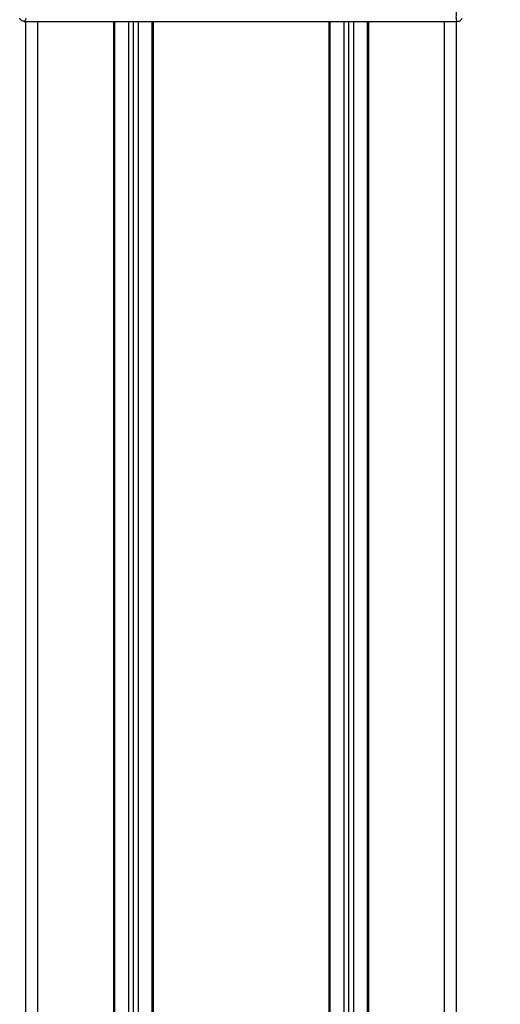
# Model space of a CAD drawing. Header units: millimetres. Extents: x 0 to 420, y 0 to 297.
# Tile 23 of 58: x 98 to 110, y 199 to 223. Entities that reach past the tile are written whole.
import ezdxf

# ---------------------------------------------------------------- set-up
doc = ezdxf.new("R2010")
doc.units = ezdxf.units.MM

msp = doc.modelspace()

# ---------------------------------------------------------------- linework, layer by layer
at = {"color": 7, "linetype": 'Continuous', "lineweight": 25}
for p, q in [((98.1986, 222.8304), (108.5053, 222.8304)), ((98.2283, 222.8304), (98.2283, 189.4694)), ((98.5129, 222.8304), (98.5129, 189.4694)), ((100.3176, 222.8304), (100.3176, 189.4694)), ((100.3461, 222.8304), (100.3461, 189.4694)), ((100.6763, 222.8304), (100.6763, 192.4427)), ((100.7901, 222.8304), (100.7901, 192.4582)), ((100.904, 222.8304), (100.904, 192.4427)), ((101.2342, 222.8304), (101.2342, 189.4694)), ((101.2626, 222.8304), (101.2626, 189.4694)), ((105.4413, 222.8304), (105.4413, 189.4694)), ((105.4698, 222.8304), (105.4698, 189.4694)), ((105.8, 222.8304), (105.8, 192.4427)), ((105.9138, 222.8304), (105.9138, 192.4582)), ((106.0277, 222.8304), (106.0277, 192.4427)), ((106.3579, 222.8304), (106.3579, 189.4694)), ((106.3863, 222.8304), (106.3863, 189.4694)), ((108.191, 222.8304), (108.191, 189.4694)), ((108.4757, 222.8304), (108.4757, 189.4694))]:
    msp.add_line(p, q, dxfattribs=at)
at = {"color": 7, "linetype": 'Continuous', "lineweight": 25, "flags": 128}
msp.add_lwpolyline([(98.2337, 222.8988), (98.222, 222.8473), (98.1986, 222.8304)], dxfattribs=at)
at = {"color": 7, "linetype": 'Continuous', "lineweight": 25}
for points, knots in [([(107.7648, 240.9974), (107.7793, 240.7217), (107.8079, 240.1768), (107.9722, 239.3803), (108.1635, 238.6086), (108.3789, 237.832), (108.5948, 237.0612), (108.7972, 236.2766), (108.9962, 235.4116), (109.1855, 234.4401), (109.3466, 233.3714), (109.458, 232.2972), (109.5196, 231.2022), (109.5251, 230.0863), (109.4718, 228.953), (109.3782, 228.0028), (109.2751, 227.2459), (109.1873, 226.6985), (109.0922, 226.1744), (108.9905, 225.6594), (108.9076, 225.2435), (108.8446, 224.9398), (108.8058, 224.7534), (108.7644, 224.5581), (108.7213, 224.3547), (108.6805, 224.1617), (108.6453, 223.9946), (108.6174, 223.8601), (108.5915, 223.7331), (108.5677, 223.6135), (108.5385, 223.4618), (108.5072, 223.2871), (108.4814, 223.1141), (108.4683, 222.9825), (108.4684, 222.8931), (108.4798, 222.8396), (108.4967, 222.8335), (108.5053, 222.8304)], [0, 0, 0, 0, 0.0416065, 0.0822607, 0.1224589, 0.1616664, 0.2038605, 0.2432792, 0.2839298, 0.3378062, 0.3926111, 0.4469834, 0.500736, 0.5580634, 0.6153257, 0.6718893, 0.7021057, 0.7306132, 0.7555393, 0.7824984, 0.8098129, 0.8199097, 0.8308441, 0.8397938, 0.8517874, 0.8646543, 0.8727782, 0.8813003, 0.8891477, 0.8967682, 0.9048894, 0.9206626, 0.9367507, 0.9525373, 0.9679622, 0.9836747, 1, 1, 1, 1]), ([(98.1986, 222.8304), (98.1865, 222.8315), (98.1624, 222.8337), (98.1299, 222.8511), (98.1034, 222.8768), (98.0941, 222.8993), (98.0894, 222.9106)], [0, 0, 0, 0, 0.2496754, 0.4993928, 0.749148, 1, 1, 1, 1]), ([(108.5053, 222.8304), (108.5174, 222.8315), (108.5416, 222.8337), (108.5741, 222.8511), (108.6005, 222.8768), (108.6099, 222.8993), (108.6146, 222.9106)], [0, 0, 0, 0, 0.2496754, 0.4993928, 0.749148, 1, 1, 1, 1])]:
    msp.add_open_spline(points, degree=3, knots=knots, dxfattribs=at)

doc.saveas('drawing.dxf')
